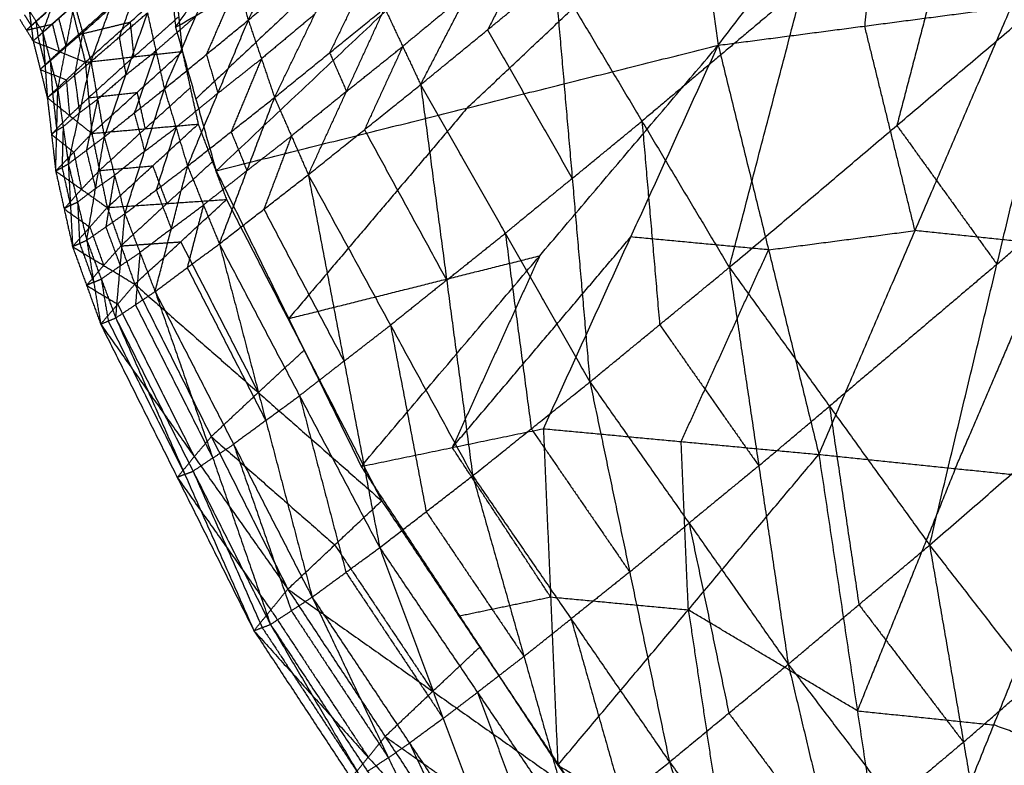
# Model space of a CAD drawing. Header units: millimetres. Extents: x -106 to 110, y -96 to 120.
# Tile 39 of 256: x -78.6 to -75.77, y -59.53 to -57.38. Entities that reach past the tile are written whole.
import ezdxf

# ---------------------------------------------------------------- set-up
doc = ezdxf.new("R2010")
doc.units = ezdxf.units.MM
doc.header["$MEASUREMENT"] = 0
doc.layers.add('Default', color=7, linetype='Continuous', true_color=0x000000)

msp = doc.modelspace()

# ---------------------------------------------------------------- linework, layer by layer
at = {"layer": 'Default'}
for points in [[(-76.5912, -57.4527, 11.2652), (-76.1213, -56.8363, 11.2572), (-75.6514, -56.22, 11.2493)], [(-76.5591, -58.0928, 13.8467), (-76.3464, -57.2809, 13.7747), (-76.1338, -56.4691, 13.7028)], [(-78.1553, -57.4009, 12.378), (-77.4367, -56.9855, 12.1181), (-76.718, -56.57, 11.8581)], [(-78.0384, -57.8143, 12.1204), (-77.3782, -57.1922, 11.9892), (-76.718, -56.57, 11.8581)], [(-76.718, -56.57, 11.8581), (-76.6546, -57.0114, 11.5616), (-76.5912, -57.4527, 11.2652)], [(-76.1213, -56.8363, 11.2572), (-76.1451, -57.1168, 11.1255), (-76.1689, -57.3973, 10.9937)], [(-75.8637, -56.8719, 13.7169), (-75.97, -57.2779, 13.7528), (-76.0763, -57.6838, 13.7888)], [(-78.1553, -57.4009, 12.378), (-77.9812, -57.1504, 12.4273), (-77.807, -56.8999, 12.4766)], [(-77.9457, -57.3803, 13.7656), (-77.8283, -57.1416, 13.8266), (-77.7109, -56.903, 13.8877)], [(-77.4367, -56.9855, 12.1181), (-77.7668, -57.2965, 12.1836), (-78.0969, -57.6076, 12.2492)], [(-78.1953, -57.0099, 12.6951), (-78.1753, -57.2054, 12.5366), (-78.1553, -57.4009, 12.378)], [(-77.3148, -57.6335, 11.6928), (-76.9847, -57.3224, 11.6272), (-76.6546, -57.0114, 11.5616)], [(-77.4489, -57.5662, 13.8125), (-77.3111, -57.2995, 13.8406), (-77.1732, -57.0329, 13.8687)], [(-77.9457, -57.3803, 13.7656), (-77.7917, -57.2521, 13.8105), (-77.6378, -57.1238, 13.8553)], [(-77.87, -57.6031, 13.7239), (-77.7539, -57.3634, 13.7896), (-77.6378, -57.1238, 13.8553)], [(-77.1181, -57.1414, 13.8655), (-77.187, -57.2748, 13.8514), (-77.2559, -57.4081, 13.8374)], [(-78.1876, -57.5786, 13.623), (-78.0969, -57.3691, 13.7204), (-78.0061, -57.1596, 13.8178)], [(-78.0061, -57.1596, 13.8178), (-77.9759, -57.2699, 13.7917), (-77.9457, -57.3803, 13.7656)], [(-78.3993, -57.4995, 13.5373), (-78.3443, -57.3464, 13.642), (-78.2892, -57.1932, 13.7467)], [(-77.5951, -57.2348, 13.8431), (-77.6531, -57.3546, 13.8103), (-77.7112, -57.4744, 13.7774)], [(-78.5382, -57.4154, 13.4303), (-78.5121, -57.3428, 13.5208), (-78.4861, -57.2702, 13.6113)], [(-78.4156, -57.5015, 12.8059), (-78.2861, -57.3859, 12.6515), (-78.1565, -57.2704, 12.497)], [(-78.1565, -57.2704, 12.497), (-78.1462, -57.3704, 12.4158), (-78.1359, -57.4705, 12.3345)], [(-77.9759, -57.2699, 13.7917), (-78.0213, -57.3747, 13.743), (-78.0667, -57.4794, 13.6943)], [(-77.4489, -57.5662, 13.8125), (-77.2559, -57.4081, 13.8374), (-77.0629, -57.25, 13.8622)], [(-77.0629, -57.25, 13.8622), (-77.012, -57.8364, 13.8121), (-76.961, -58.4228, 13.7619)], [(-77.0629, -57.25, 13.8622), (-76.811, -57.6714, 13.8544), (-76.5591, -58.0928, 13.8467)], [(-78.2628, -57.2762, 13.7214), (-78.2904, -57.3528, 13.6691), (-78.3179, -57.4293, 13.6167)], [(-77.3111, -57.2995, 13.8406), (-77.4059, -57.3777, 13.8312), (-77.5006, -57.456, 13.8217)], [(-76.3464, -57.2809, 13.7747), (-76.5787, -57.4762, 13.8146), (-76.811, -57.6714, 13.8544)], [(-76.5591, -58.0928, 13.8467), (-76.0763, -57.6838, 13.7888), (-75.5936, -57.2748, 13.7309)], [(-75.9819, -58.893, 13.8367), (-75.7878, -58.0839, 13.7838), (-75.5936, -57.2748, 13.7309)], [(-78.3057, -57.3067, 12.6983), (-78.3705, -57.3644, 12.7755), (-78.4353, -57.4222, 12.8527)], [(-78.5772, -57.352, 13.4424), (-78.5715, -57.3963, 13.3461), (-78.5658, -57.4405, 13.2498)], [(-78.5772, -57.352, 13.4424), (-78.5577, -57.3837, 13.4364), (-78.5382, -57.4154, 13.4303)], [(-78.5658, -57.4405, 13.2498), (-78.5104, -57.3918, 13.0746), (-78.455, -57.343, 12.8995)], [(-78.5121, -57.3428, 13.5208), (-78.5349, -57.3632, 13.4786), (-78.5577, -57.3837, 13.4364)], [(-78.5382, -57.4154, 13.4303), (-78.4925, -57.3745, 13.5154), (-78.4468, -57.3336, 13.6004)], [(-78.4947, -57.5803, 13.3562), (-78.4708, -57.457, 13.4783), (-78.4468, -57.3336, 13.6004)], [(-78.455, -57.343, 12.8995), (-78.4353, -57.4222, 12.8527), (-78.4156, -57.5015, 12.8059)], [(-78.4468, -57.3336, 13.6004), (-78.4231, -57.4166, 13.5689), (-78.3993, -57.4995, 13.5373)], [(-78.3443, -57.3464, 13.642), (-78.3837, -57.3815, 13.6055), (-78.4231, -57.4166, 13.5689)], [(-77.87, -57.6031, 13.7239), (-77.7112, -57.4744, 13.7774), (-77.5524, -57.3458, 13.831)], [(-77.7727, -57.8256, 13.6915), (-77.6626, -57.5857, 13.7613), (-77.5524, -57.3458, 13.831)], [(-77.5524, -57.3458, 13.831), (-77.5006, -57.456, 13.8217), (-77.4489, -57.5662, 13.8125)], [(-76.5912, -57.4527, 11.2652), (-76.1689, -57.3973, 10.9937), (-75.7466, -57.342, 10.7223)], [(-76.3011, -58.6317, 10.9053), (-76.0239, -57.9868, 10.8138), (-75.7466, -57.342, 10.7223)], [(-78.6046, -57.3778, 13.2627), (-78.5852, -57.4092, 13.2562), (-78.5658, -57.4405, 13.2498)], [(-78.5909, -57.3649, 13.3526), (-78.5812, -57.3806, 13.3493), (-78.5715, -57.3963, 13.3461)], [(-78.5298, -57.3604, 13.0811), (-78.5575, -57.3848, 13.1687), (-78.5852, -57.4092, 13.2562)], [(-78.5715, -57.3963, 13.3461), (-78.5646, -57.39, 13.3913), (-78.5577, -57.3837, 13.4364)], [(-78.5577, -57.3837, 13.4364), (-78.5548, -57.4058, 13.3882), (-78.552, -57.428, 13.3401)], [(-78.4925, -57.3745, 13.5154), (-78.4816, -57.4157, 13.4968), (-78.4708, -57.457, 13.4783)], [(-78.3993, -57.4995, 13.5373), (-78.3179, -57.4293, 13.6167), (-78.2365, -57.3592, 13.6962)], [(-78.3607, -57.7167, 13.4435), (-78.2986, -57.5379, 13.5698), (-78.2365, -57.3592, 13.6962)], [(-78.2758, -57.486, 12.5702), (-78.211, -57.4282, 12.493), (-78.1462, -57.3704, 12.4158)], [(-78.2365, -57.3592, 13.6962), (-78.212, -57.4689, 13.6596), (-78.1876, -57.5786, 13.623)], [(-78.0969, -57.3691, 13.7204), (-78.1545, -57.419, 13.69), (-78.212, -57.4689, 13.6596)], [(-78.1876, -57.5786, 13.623), (-78.0667, -57.4794, 13.6943), (-77.9457, -57.3803, 13.7656)], [(-78.1208, -57.8011, 13.5627), (-78.0332, -57.5907, 13.6642), (-77.9457, -57.3803, 13.7656)], [(-77.9457, -57.3803, 13.7656), (-77.9078, -57.4917, 13.7447), (-77.87, -57.6031, 13.7239)], [(-77.7539, -57.3634, 13.7896), (-77.8309, -57.4276, 13.7672), (-77.9078, -57.4917, 13.7447)], [(-78.5852, -57.4092, 13.2562), (-78.5478, -57.4005, 13.1654), (-78.5104, -57.3918, 13.0746)], [(-78.5715, -57.3963, 13.3461), (-78.5784, -57.4027, 13.3012), (-78.5852, -57.4092, 13.2562)], [(-78.5104, -57.3918, 13.0746), (-78.5005, -57.4314, 13.0512), (-78.4907, -57.471, 13.0278)], [(-78.4353, -57.4222, 12.8527), (-78.3607, -57.4041, 12.7521), (-78.2861, -57.3859, 12.6515)], [(-78.2861, -57.3859, 12.6515), (-78.2809, -57.4359, 12.6108), (-78.2758, -57.486, 12.5702)], [(-78.1553, -57.4009, 12.378), (-78.0969, -57.6076, 12.2492), (-78.0384, -57.8143, 12.1204)], [(-77.2559, -57.4081, 13.8374), (-77.1339, -57.6223, 13.8247), (-77.012, -57.8364, 13.8121)], [(-76.0239, -57.9868, 10.8138), (-76.0964, -57.6921, 10.9038), (-76.1689, -57.3973, 10.9937)], [(-78.5658, -57.4405, 13.2498), (-78.552, -57.428, 13.3401), (-78.5382, -57.4154, 13.4303)], [(-78.5658, -57.4405, 13.2498), (-78.5454, -57.5222, 13.2082), (-78.525, -57.6038, 13.1667)], [(-78.5658, -57.4405, 13.2498), (-78.4907, -57.471, 13.0278), (-78.4156, -57.5015, 12.8059)], [(-78.552, -57.428, 13.3401), (-78.5418, -57.4688, 13.3193), (-78.5316, -57.5096, 13.2985)], [(-78.5382, -57.4154, 13.4303), (-78.5316, -57.5096, 13.2985), (-78.525, -57.6038, 13.1667)], [(-78.5382, -57.4154, 13.4303), (-78.5164, -57.4979, 13.3932), (-78.4947, -57.5803, 13.3562)], [(-78.4907, -57.471, 13.0278), (-78.463, -57.4466, 12.9403), (-78.4353, -57.4222, 12.8527)], [(-78.4708, -57.457, 13.4783), (-78.4469, -57.4368, 13.5236), (-78.4231, -57.4166, 13.5689)], [(-78.4231, -57.4166, 13.5689), (-78.4351, -57.4782, 13.5078), (-78.447, -57.5399, 13.4467)], [(-78.3179, -57.4293, 13.6167), (-78.3082, -57.4836, 13.5933), (-78.2986, -57.5379, 13.5698)], [(-78.4708, -57.457, 13.4783), (-78.4936, -57.4774, 13.4358), (-78.5164, -57.4979, 13.3932)], [(-78.2986, -57.5379, 13.5698), (-78.2553, -57.5034, 13.6147), (-78.212, -57.4689, 13.6596)], [(-78.212, -57.4689, 13.6596), (-78.2431, -57.5582, 13.5964), (-78.2742, -57.6476, 13.5333)], [(-78.0384, -57.8143, 12.1204), (-77.3148, -57.6335, 11.6928), (-76.5912, -57.4527, 11.2652)], [(-77.6626, -57.5857, 13.7613), (-77.5816, -57.5208, 13.7915), (-77.5006, -57.456, 13.8217)], [(-77.6202, -58.6661, 11.7689), (-77.1057, -58.0594, 11.517), (-76.5912, -57.4527, 11.2652)], [(-77.5006, -57.456, 13.8217), (-77.5557, -57.5759, 13.7869), (-77.6108, -57.6959, 13.752)], [(-77.0951, -58.5575, 11.4231), (-76.8432, -58.0051, 11.3441), (-76.5912, -57.4527, 11.2652)], [(-76.5912, -57.4527, 11.2652), (-76.4461, -58.0422, 11.0853), (-76.3011, -58.6317, 10.9053)], [(-78.4907, -57.471, 13.0278), (-78.5181, -57.4966, 13.118), (-78.5454, -57.5222, 13.2082)], [(-78.5316, -57.5096, 13.2985), (-78.524, -57.5037, 13.3459), (-78.5164, -57.4979, 13.3932)], [(-78.5164, -57.4979, 13.3932), (-78.5131, -57.545, 13.3273), (-78.5099, -57.5921, 13.2614)], [(-78.4156, -57.5015, 12.8059), (-78.2758, -57.486, 12.5702), (-78.1359, -57.4705, 12.3345)], [(-78.2758, -57.486, 12.5702), (-78.341, -57.545, 12.6501), (-78.4062, -57.6041, 12.7299)], [(-78.3967, -57.7067, 12.654), (-78.2663, -57.5886, 12.4943), (-78.1359, -57.4705, 12.3345)], [(-78.1359, -57.4705, 12.3345), (-78.113, -57.5751, 12.2622), (-78.0901, -57.6798, 12.1899)], [(-78.0667, -57.4794, 13.6943), (-78.0499, -57.5351, 13.6792), (-78.0332, -57.5907, 13.6642)], [(-78.0332, -57.5907, 13.6642), (-77.9705, -57.5412, 13.7045), (-77.9078, -57.4917, 13.7447)], [(-77.9078, -57.4917, 13.7447), (-77.9516, -57.5969, 13.694), (-77.9954, -57.7021, 13.6433)], [(-77.7112, -57.4744, 13.7774), (-77.6869, -57.5301, 13.7693), (-77.6626, -57.5857, 13.7613)], [(-78.5316, -57.5096, 13.2985), (-78.5385, -57.5159, 13.2534), (-78.5454, -57.5222, 13.2082)], [(-78.5454, -57.5222, 13.2082), (-78.5079, -57.5374, 13.0973), (-78.4703, -57.5527, 12.9863)], [(-78.525, -57.6038, 13.1667), (-78.4703, -57.5527, 12.9863), (-78.4156, -57.5015, 12.8059)], [(-78.4947, -57.5803, 13.3562), (-78.447, -57.5399, 13.4467), (-78.3993, -57.4995, 13.5373)], [(-78.4644, -57.7947, 13.2432), (-78.4319, -57.6471, 13.3903), (-78.3993, -57.4995, 13.5373)], [(-78.4156, -57.5015, 12.8059), (-78.4062, -57.6041, 12.7299), (-78.3967, -57.7067, 12.654)], [(-78.3993, -57.4995, 13.5373), (-78.38, -57.6081, 13.4904), (-78.3607, -57.7167, 13.4435)], [(-78.4703, -57.5527, 12.9863), (-78.4656, -57.604, 12.9483), (-78.4609, -57.6553, 12.9103)], [(-78.447, -57.5399, 13.4467), (-78.4394, -57.5935, 13.4185), (-78.4319, -57.6471, 13.3903)], [(-78.2986, -57.5379, 13.5698), (-78.3393, -57.573, 13.5301), (-78.38, -57.6081, 13.4904)], [(-78.525, -57.6038, 13.1667), (-78.5099, -57.5921, 13.2614), (-78.4947, -57.5803, 13.3562)], [(-78.5008, -57.8151, 13.0373), (-78.4977, -57.6977, 13.1967), (-78.4947, -57.5803, 13.3562)], [(-78.4947, -57.5803, 13.3562), (-78.4795, -57.6875, 13.2997), (-78.4644, -57.7947, 13.2432)], [(-78.3607, -57.7167, 13.4435), (-78.2742, -57.6476, 13.5333), (-78.1876, -57.5786, 13.623)], [(-78.3015, -57.9381, 13.3646), (-78.2446, -57.7583, 13.4938), (-78.1876, -57.5786, 13.623)], [(-78.2434, -57.6932, 12.422), (-78.1782, -57.6342, 12.3421), (-78.113, -57.5751, 12.2622)], [(-78.1876, -57.5786, 13.623), (-78.1542, -57.6898, 13.5929), (-78.1208, -57.8011, 13.5627)], [(-77.7727, -57.8256, 13.6915), (-77.6108, -57.6959, 13.752), (-77.4489, -57.5662, 13.8125)], [(-77.4489, -57.5662, 13.8125), (-77.3739, -58.1296, 13.7062), (-77.2989, -58.6931, 13.5999)], [(-77.4489, -57.5662, 13.8125), (-77.2049, -57.9945, 13.7872), (-76.961, -58.4228, 13.7619)], [(-78.525, -57.6038, 13.1667), (-78.5129, -57.7095, 13.102), (-78.5008, -57.8151, 13.0373)], [(-78.525, -57.6038, 13.1667), (-78.4609, -57.6553, 12.9103), (-78.3967, -57.7067, 12.654)], [(-78.5099, -57.5921, 13.2614), (-78.5038, -57.6449, 13.2291), (-78.4977, -57.6977, 13.1967)], [(-78.4609, -57.6553, 12.9103), (-78.4335, -57.6297, 12.8201), (-78.4062, -57.6041, 12.7299)], [(-78.4319, -57.6471, 13.3903), (-78.4059, -57.6276, 13.4403), (-78.38, -57.6081, 13.4904)], [(-78.38, -57.6081, 13.4904), (-78.3963, -57.6819, 13.4169), (-78.4125, -57.7557, 13.3434)], [(-78.4062, -57.6041, 12.7299), (-78.3362, -57.5963, 12.6121), (-78.2663, -57.5886, 12.4943)], [(-78.2663, -57.5886, 12.4943), (-78.2549, -57.6409, 12.4581), (-78.2434, -57.6932, 12.422)], [(-78.0332, -57.5907, 13.6642), (-78.0937, -57.6403, 13.6285), (-78.1542, -57.6898, 13.5929)], [(-78.1208, -57.8011, 13.5627), (-77.9954, -57.7021, 13.6433), (-77.87, -57.6031, 13.7239)], [(-78.029, -58.0249, 13.5154), (-77.9495, -57.814, 13.6197), (-77.87, -57.6031, 13.7239)], [(-77.87, -57.6031, 13.7239), (-77.8214, -57.7143, 13.7077), (-77.7727, -57.8256, 13.6915)], [(-77.6626, -57.5857, 13.7613), (-77.742, -57.65, 13.7345), (-77.8214, -57.7143, 13.7077)], [(-77.3148, -57.6335, 11.6928), (-77.572, -57.9368, 11.8187), (-77.8293, -58.2402, 11.9446)], [(-78.4609, -57.6553, 12.9103), (-78.4869, -57.6824, 13.0061), (-78.5129, -57.7095, 13.102)], [(-78.4319, -57.6471, 13.3903), (-78.4557, -57.6673, 13.345), (-78.4795, -57.6875, 13.2997)], [(-78.2742, -57.6476, 13.5333), (-78.2594, -57.703, 13.5135), (-78.2446, -57.7583, 13.4938)], [(-75.7878, -58.0839, 13.7838), (-75.5429, -57.8716, 13.7614), (-75.298, -57.6594, 13.739)], [(-78.4977, -57.6977, 13.1967), (-78.4886, -57.6926, 13.2482), (-78.4795, -57.6875, 13.2997)], [(-78.4795, -57.6875, 13.2997), (-78.481, -57.7462, 13.22), (-78.4826, -57.8049, 13.1403)], [(-78.3967, -57.7067, 12.654), (-78.2434, -57.6932, 12.422), (-78.0901, -57.6798, 12.1899)], [(-78.2434, -57.6932, 12.422), (-78.309, -57.7534, 12.5045), (-78.3746, -57.8135, 12.5871)], [(-78.3524, -57.9203, 12.5202), (-78.2213, -57.8001, 12.3551), (-78.0901, -57.6798, 12.1899)], [(-78.2446, -57.7583, 13.4938), (-78.1994, -57.7241, 13.5433), (-78.1542, -57.6898, 13.5929)], [(-78.1542, -57.6898, 13.5929), (-78.1827, -57.7797, 13.5283), (-78.2111, -57.8696, 13.4637)], [(-78.0901, -57.6798, 12.1899), (-78.0493, -57.7884, 12.1327), (-78.0085, -57.897, 12.0754)], [(-77.6108, -57.6959, 13.752), (-77.4923, -57.9128, 13.7291), (-77.3739, -58.1296, 13.7062)], [(-77.012, -57.8364, 13.8121), (-76.9115, -57.7539, 13.8332), (-76.811, -57.6714, 13.8544)], [(-76.811, -57.6714, 13.8544), (-76.7855, -57.9646, 13.8294), (-76.76, -58.2578, 13.8043)], [(-76.0763, -57.6838, 13.7888), (-75.932, -57.8838, 13.7863), (-75.7878, -58.0839, 13.7838)], [(-78.4977, -57.6977, 13.1967), (-78.5053, -57.7036, 13.1493), (-78.5129, -57.7095, 13.102)], [(-78.5129, -57.7095, 13.102), (-78.4808, -57.7352, 12.9738), (-78.4487, -57.7609, 12.8456)], [(-78.5008, -57.8151, 13.0373), (-78.4487, -57.7609, 12.8456), (-78.3967, -57.7067, 12.654)], [(-78.4644, -57.7947, 13.2432), (-78.4125, -57.7557, 13.3434), (-78.3607, -57.7167, 13.4435)], [(-78.4113, -58.0145, 13.1468), (-78.386, -57.8656, 13.2952), (-78.3607, -57.7167, 13.4435)], [(-78.3967, -57.7067, 12.654), (-78.3746, -57.8135, 12.5871), (-78.3524, -57.9203, 12.5202)], [(-78.3607, -57.7167, 13.4435), (-78.3311, -57.8274, 13.404), (-78.3015, -57.9381, 13.3646)], [(-77.9954, -57.7021, 13.6433), (-77.9724, -57.758, 13.6315), (-77.9495, -57.814, 13.6197)], [(-77.9495, -57.814, 13.6197), (-77.8854, -57.7641, 13.6637), (-77.8214, -57.7143, 13.7077)], [(-77.8214, -57.7143, 13.7077), (-77.8611, -57.8198, 13.6556), (-77.9009, -57.9252, 13.6035)], [(-78.4487, -57.7609, 12.8456), (-78.4377, -57.8143, 12.8122), (-78.4266, -57.8677, 12.7787)], [(-78.4125, -57.7557, 13.3434), (-78.3993, -57.8106, 13.3193), (-78.386, -57.8656, 13.2952)], [(-78.2446, -57.7583, 13.4938), (-78.2878, -57.7929, 13.4489), (-78.3311, -57.8274, 13.404)], [(-78.5008, -57.8151, 13.0373), (-78.4826, -57.8049, 13.1403), (-78.4644, -57.7947, 13.2432)], [(-78.4826, -57.8049, 13.1403), (-78.4705, -57.8594, 13.1123), (-78.4584, -57.9138, 13.0844)], [(-78.4644, -57.7947, 13.2432), (-78.4584, -57.9138, 13.0844), (-78.4523, -58.0329, 12.9255)], [(-78.4644, -57.7947, 13.2432), (-78.4378, -57.9046, 13.195), (-78.4113, -58.0145, 13.1468)], [(-78.3746, -57.8135, 12.5871), (-78.2979, -57.8068, 12.4711), (-78.2213, -57.8001, 12.3551)], [(-78.3015, -57.9381, 13.3646), (-78.2111, -57.8696, 13.4637), (-78.1208, -57.8011, 13.5627)], [(-78.2213, -57.8001, 12.3551), (-78.2009, -57.8544, 12.3264), (-78.1804, -57.9087, 12.2978)], [(-78.2143, -58.1624, 13.3023), (-78.1675, -57.9817, 13.4325), (-78.1208, -57.8011, 13.5627)], [(-78.1804, -57.9087, 12.2978), (-78.1149, -57.8485, 12.2152), (-78.0493, -57.7884, 12.1327)], [(-78.1208, -57.8011, 13.5627), (-78.0749, -57.913, 13.5391), (-78.029, -58.0249, 13.5154)], [(-78.5008, -57.8151, 13.0373), (-78.4766, -57.924, 12.9814), (-78.4523, -58.0329, 12.9255)], [(-78.5008, -57.8151, 13.0373), (-78.4266, -57.8677, 12.7787), (-78.3524, -57.9203, 12.5202)], [(-78.4266, -57.8677, 12.7787), (-78.4006, -57.8406, 12.6829), (-78.3746, -57.8135, 12.5871)], [(-78.386, -57.8656, 13.2952), (-78.3586, -57.8465, 13.3496), (-78.3311, -57.8274, 13.404)], [(-78.3311, -57.8274, 13.404), (-78.3438, -57.9018, 13.3299), (-78.3564, -57.9763, 13.2557)], [(-77.9495, -57.814, 13.6197), (-78.0122, -57.8635, 13.5794), (-78.0749, -57.913, 13.5391)], [(-78.0384, -57.8143, 12.1204), (-77.8293, -58.2402, 11.9446), (-77.6202, -58.6661, 11.7689)], [(-78.029, -58.0249, 13.5154), (-77.9009, -57.9252, 13.6035), (-77.7727, -57.8256, 13.6915)], [(-77.7727, -57.8256, 13.6915), (-77.6698, -58.3629, 13.5357), (-77.567, -58.9002, 13.3798)], [(-77.7727, -57.8256, 13.6915), (-77.5358, -58.2593, 13.6457), (-77.2989, -58.6931, 13.5999)], [(-77.012, -57.8364, 13.8121), (-77.1084, -57.9155, 13.7996), (-77.2049, -57.9945, 13.7872)], [(-78.4266, -57.8677, 12.7787), (-78.4516, -57.8959, 12.8801), (-78.4766, -57.924, 12.9814)], [(-78.386, -57.8656, 13.2952), (-78.4119, -57.8851, 13.2451), (-78.4378, -57.9046, 13.195)], [(-78.2111, -57.8696, 13.4637), (-78.1893, -57.9257, 13.4481), (-78.1675, -57.9817, 13.4325)], [(-78.4584, -57.9138, 13.0844), (-78.4675, -57.9189, 13.0329), (-78.4766, -57.924, 12.9814)], [(-78.4766, -57.924, 12.9814), (-78.4395, -57.9503, 12.8521), (-78.4024, -57.9766, 12.7228)], [(-78.4584, -57.9138, 13.0844), (-78.4481, -57.9092, 13.1397), (-78.4378, -57.9046, 13.195)], [(-78.4523, -58.0329, 12.9255), (-78.4024, -57.9766, 12.7228), (-78.3524, -57.9203, 12.5202)], [(-78.4378, -57.9046, 13.195), (-78.4348, -57.9642, 13.1156), (-78.4318, -58.0237, 13.0361)], [(-78.3524, -57.9203, 12.5202), (-78.1804, -57.9087, 12.2978), (-78.0085, -57.897, 12.0754)], [(-78.3524, -57.9203, 12.5202), (-78.3126, -58.0308, 12.4672), (-78.2728, -58.1412, 12.4141)], [(-78.1804, -57.9087, 12.2978), (-78.2465, -57.9697, 12.3825), (-78.3126, -58.0308, 12.4672)], [(-78.2728, -58.1412, 12.4141), (-78.1406, -58.0191, 12.2448), (-78.0085, -57.897, 12.0754)], [(-78.1675, -57.9817, 13.4325), (-78.1212, -57.9473, 13.4858), (-78.0749, -57.913, 13.5391)], [(-78.0749, -57.913, 13.5391), (-78.0983, -58.0033, 13.474), (-78.1217, -58.0936, 13.4089)], [(-78.0085, -57.897, 12.0754), (-77.7848, -58.3311, 11.9068), (-77.5611, -58.7652, 11.7382)], [(-78.4113, -58.0145, 13.1468), (-78.3564, -57.9763, 13.2557), (-78.3015, -57.9381, 13.3646)], [(-78.3277, -58.2385, 13.0706), (-78.3146, -58.0883, 13.2176), (-78.3015, -57.9381, 13.3646)], [(-78.3015, -57.9381, 13.3646), (-78.2579, -58.0502, 13.3335), (-78.2143, -58.1624, 13.3023)], [(-77.9009, -57.9252, 13.6035), (-77.7854, -58.1441, 13.5696), (-77.6698, -58.3629, 13.5357)], [(-78.4024, -57.9766, 12.7228), (-78.3825, -58.0319, 12.6963), (-78.3626, -58.0871, 12.6698)], [(-78.3564, -57.9763, 13.2557), (-78.3355, -58.0323, 13.2366), (-78.3146, -58.0883, 13.2176)], [(-78.1675, -57.9817, 13.4325), (-78.2127, -58.016, 13.383), (-78.2579, -58.0502, 13.3335)], [(-77.3739, -58.1296, 13.7062), (-77.2894, -58.0621, 13.7467), (-77.2049, -57.9945, 13.7872)], [(-77.3577, -58.6118, 11.596), (-77.1004, -58.3084, 11.4701), (-76.8432, -58.0051, 11.3441)], [(-77.2049, -57.9945, 13.7872), (-77.1674, -58.2762, 13.734), (-77.1299, -58.558, 13.6809)], [(-76.4461, -58.0422, 11.0853), (-76.6447, -58.0236, 11.2147), (-76.8432, -58.0051, 11.3441)], [(-76.4461, -58.0422, 11.0853), (-76.235, -58.0145, 10.9495), (-76.0239, -57.9868, 10.8138)], [(-75.6305, -58.0275, 10.5547), (-75.8272, -58.0072, 10.6843), (-76.0239, -57.9868, 10.8138)], [(-78.4523, -58.0329, 12.9255), (-78.4318, -58.0237, 13.0361), (-78.4113, -58.0145, 13.1468)], [(-78.4523, -58.0329, 12.9255), (-78.4118, -58.1446, 12.8812), (-78.3712, -58.2563, 12.8369)], [(-78.4523, -58.0329, 12.9255), (-78.3626, -58.0871, 12.6698), (-78.2728, -58.1412, 12.4141)], [(-78.4318, -58.0237, 13.0361), (-78.4115, -58.0796, 13.014), (-78.3913, -58.1354, 12.9919)], [(-78.4113, -58.0145, 13.1468), (-78.3913, -58.1354, 12.9919), (-78.3712, -58.2563, 12.8369)], [(-78.4113, -58.0145, 13.1468), (-78.3695, -58.1265, 13.1087), (-78.3277, -58.2385, 13.0706)], [(-78.3626, -58.0871, 12.6698), (-78.3376, -58.0589, 12.5685), (-78.3126, -58.0308, 12.4672)], [(-78.3126, -58.0308, 12.4672), (-78.2266, -58.0249, 12.356), (-78.1406, -58.0191, 12.2448)], [(-78.2143, -58.1624, 13.3023), (-78.1217, -58.0936, 13.4089), (-78.029, -58.0249, 13.5154)], [(-78.1406, -58.0191, 12.2448), (-78.0288, -58.2361, 12.1605), (-77.9169, -58.4532, 12.0762)], [(-78.029, -58.0249, 13.5154), (-77.8953, -58.5338, 13.319), (-77.7617, -59.0428, 13.1226)], [(-78.029, -58.0249, 13.5154), (-77.798, -58.4625, 13.4476), (-77.567, -58.9002, 13.3798)], [(-75.9078, -58.6724, 10.6463), (-75.7692, -58.35, 10.6005), (-75.6305, -58.0275, 10.5547)], [(-78.3146, -58.0883, 13.2176), (-78.2863, -58.0693, 13.2755), (-78.2579, -58.0502, 13.3335)], [(-78.2579, -58.0502, 13.3335), (-78.2645, -58.1253, 13.26), (-78.271, -58.2005, 13.1865)], [(-77.8293, -58.2402, 11.9446), (-77.4675, -58.1498, 11.7308), (-77.1057, -58.0594, 11.517)], [(-77.1057, -58.0594, 11.517), (-77.2317, -58.3356, 11.5565), (-77.3577, -58.6118, 11.596)], [(-76.6981, -58.5946, 11.1642), (-76.5721, -58.3184, 11.1247), (-76.4461, -58.0422, 11.0853)], [(-75.9819, -58.893, 13.8367), (-75.4922, -58.4684, 13.7919), (-75.0025, -58.0439, 13.7471)], [(-78.3626, -58.0871, 12.6698), (-78.3872, -58.1158, 12.7755), (-78.4118, -58.1446, 12.8812)], [(-78.3146, -58.0883, 13.2176), (-78.3421, -58.1074, 13.1631), (-78.3695, -58.1265, 13.1087)], [(-78.1217, -58.0936, 13.4089), (-78.0085, -58.3137, 13.364), (-77.8953, -58.5338, 13.319)], [(-76.961, -58.4228, 13.7619), (-76.76, -58.2578, 13.8043), (-76.5591, -58.0928, 13.8467)], [(-76.5591, -58.0928, 13.8467), (-76.4742, -58.6645, 13.7888), (-76.3894, -59.2362, 13.731)], [(-76.5591, -58.0928, 13.8467), (-76.2705, -58.4929, 13.8417), (-75.9819, -58.893, 13.8367)], [(-75.7878, -58.0839, 13.7838), (-76.0291, -58.2884, 13.8127), (-76.2705, -58.4929, 13.8417)], [(-78.3913, -58.1354, 12.9919), (-78.4015, -58.14, 12.9365), (-78.4118, -58.1446, 12.8812)], [(-78.4118, -58.1446, 12.8812), (-78.3669, -58.1717, 12.7534), (-78.322, -58.1987, 12.6255)], [(-78.3913, -58.1354, 12.9919), (-78.3804, -58.131, 13.0503), (-78.3695, -58.1265, 13.1087)], [(-78.3712, -58.2563, 12.8369), (-78.322, -58.1987, 12.6255), (-78.2728, -58.1412, 12.4141)], [(-78.3695, -58.1265, 13.1087), (-78.3595, -58.187, 13.0312), (-78.3494, -58.2474, 12.9537)], [(-78.2728, -58.1412, 12.4141), (-78.0523, -58.5804, 12.259), (-77.8318, -59.0197, 12.1038)], [(-78.2728, -58.1412, 12.4141), (-77.9169, -58.4532, 12.0762), (-77.5611, -58.7652, 11.7382)], [(-77.3739, -58.1296, 13.7062), (-77.4548, -58.1945, 13.676), (-77.5358, -58.2593, 13.6457)], [(-78.3277, -58.2385, 13.0706), (-78.271, -58.2005, 13.1865), (-78.2143, -58.1624, 13.3023)], [(-78.2143, -58.1624, 13.3023), (-78.0481, -58.642, 13.0758), (-77.8818, -59.1216, 12.8493)], [(-78.2143, -58.1624, 13.3023), (-77.988, -58.6026, 13.2125), (-77.7617, -59.0428, 13.1226)], [(-78.322, -58.1987, 12.6255), (-78.2117, -58.4184, 12.548), (-78.1015, -58.638, 12.4704)], [(-78.271, -58.2005, 13.1865), (-78.1596, -58.4212, 13.1311), (-78.0481, -58.642, 13.0758)], [(-78.3712, -58.2563, 12.8369), (-78.3494, -58.2474, 12.9537), (-78.3277, -58.2385, 13.0706)], [(-78.3712, -58.2563, 12.8369), (-78.1503, -58.698, 12.708), (-77.9294, -59.1396, 12.5791)], [(-78.3712, -58.2563, 12.8369), (-78.1015, -58.638, 12.4704), (-77.8318, -59.0197, 12.1038)], [(-78.3494, -58.2474, 12.9537), (-78.239, -58.4683, 12.8893), (-78.1286, -58.6891, 12.8248)], [(-78.3277, -58.2385, 13.0706), (-78.1286, -58.6891, 12.8248), (-77.9294, -59.1396, 12.5791)], [(-78.3277, -58.2385, 13.0706), (-78.1048, -58.6801, 12.9599), (-77.8818, -59.1216, 12.8493)], [(-77.6698, -58.3629, 13.5357), (-77.6028, -58.3111, 13.5907), (-77.5358, -58.2593, 13.6457)], [(-77.5358, -58.2593, 13.6457), (-77.4843, -58.528, 13.5678), (-77.4329, -58.7967, 13.4899)], [(-76.76, -58.2578, 13.8043), (-76.6171, -58.4612, 13.7965), (-76.4742, -58.6645, 13.7888)], [(-77.9169, -58.4532, 12.0762), (-77.8508, -58.3921, 11.9915), (-77.7848, -58.3311, 11.9068)], [(-77.6698, -58.3629, 13.5357), (-77.7339, -58.4127, 13.4917), (-77.798, -58.4625, 13.4476)], [(-77.2989, -58.6931, 13.5999), (-77.1299, -58.558, 13.6809), (-76.961, -58.4228, 13.7619)], [(-76.961, -58.4228, 13.7619), (-76.8464, -58.9704, 13.6533), (-76.7317, -59.5179, 13.5446)], [(-76.961, -58.4228, 13.7619), (-76.6752, -58.8295, 13.7464), (-76.3894, -59.2362, 13.731)], [(-77.9169, -58.4532, 12.0762), (-77.9846, -58.5168, 12.1676), (-78.0523, -58.5804, 12.259)], [(-77.8953, -58.5338, 13.319), (-77.8467, -58.4982, 13.3833), (-77.798, -58.4625, 13.4476)], [(-77.798, -58.4625, 13.4476), (-77.7311, -58.717, 13.3494), (-77.6643, -58.9715, 13.2512)], [(-76.4742, -58.6645, 13.7888), (-76.3724, -58.5787, 13.8153), (-76.2705, -58.4929, 13.8417)], [(-76.2705, -58.4929, 13.8417), (-76.2281, -58.7787, 13.8128), (-76.1857, -59.0646, 13.7839)], [(-77.8953, -58.5338, 13.319), (-77.9417, -58.5682, 13.2657), (-77.988, -58.6026, 13.2125)], [(-77.6202, -58.6661, 11.7689), (-77.3577, -58.6118, 11.596), (-77.0951, -58.5575, 11.4231)], [(-77.1299, -58.558, 13.6809), (-76.9881, -58.7642, 13.6671), (-76.8464, -58.9704, 13.6533)], [(-77.0951, -58.5575, 11.4231), (-77.0744, -59.0424, 11.4875), (-77.0536, -59.5273, 11.5519)], [(-77.0951, -58.5575, 11.4231), (-76.6981, -58.5946, 11.1642), (-76.3011, -58.6317, 10.9053)], [(-78.1015, -58.638, 12.4704), (-78.0769, -58.6092, 12.3647), (-78.0523, -58.5804, 12.259)], [(-78.0523, -58.5804, 12.259), (-77.8744, -58.7364, 12.09), (-77.6964, -58.8924, 11.921)], [(-78.0481, -58.642, 13.0758), (-78.018, -58.6223, 13.1441), (-77.988, -58.6026, 13.2125)], [(-77.988, -58.6026, 13.2125), (-77.9049, -58.8424, 13.0992), (-77.8217, -59.0822, 12.9859)], [(-76.6773, -59.0795, 11.2286), (-76.6877, -58.837, 11.1964), (-76.6981, -58.5946, 11.1642)], [(-77.0744, -59.0424, 11.4875), (-77.216, -58.8271, 11.5417), (-77.3577, -58.6118, 11.596)], [(-77.0536, -59.5273, 11.5519), (-76.6773, -59.0795, 11.2286), (-76.3011, -58.6317, 10.9053)], [(-76.3011, -58.6317, 10.9053), (-76.1902, -59.3704, 10.9684), (-76.0793, -60.1091, 11.0314)], [(-76.3011, -58.6317, 10.9053), (-75.9078, -58.6724, 10.6463), (-75.5144, -58.7131, 10.3872)], [(-78.1015, -58.638, 12.4704), (-78.1259, -58.668, 12.5892), (-78.1503, -58.698, 12.708)], [(-78.0481, -58.642, 13.0758), (-78.0764, -58.661, 13.0179), (-78.1048, -58.6801, 12.9599)], [(-78.1286, -58.6891, 12.8248), (-78.1394, -58.6935, 12.7664), (-78.1503, -58.698, 12.708)], [(-78.1286, -58.6891, 12.8248), (-78.1167, -58.6846, 12.8924), (-78.1048, -58.6801, 12.9599)], [(-78.1048, -58.6801, 12.9599), (-78.0052, -58.9053, 12.8371), (-77.9056, -59.1306, 12.7142)], [(-77.6202, -58.6661, 11.7689), (-77.3369, -59.0967, 11.6604), (-77.0536, -59.5273, 11.5519)], [(-76.4742, -58.6645, 13.7888), (-76.5747, -58.747, 13.7676), (-76.6752, -58.8295, 13.7464)], [(-75.9078, -58.6724, 10.6463), (-76.049, -59.0214, 10.8073), (-76.1902, -59.3704, 10.9684)], [(-78.1503, -58.698, 12.708), (-78.0154, -58.8888, 12.5248), (-77.8806, -59.0797, 12.3415)], [(-77.567, -58.9002, 13.3798), (-77.4329, -58.7967, 13.4899), (-77.2989, -58.6931, 13.5999)], [(-77.2989, -58.6931, 13.5999), (-77.1511, -59.2137, 13.4491), (-77.0033, -59.7344, 13.2983)], [(-77.2989, -58.6931, 13.5999), (-77.0153, -59.1055, 13.5723), (-76.7317, -59.5179, 13.5446)], [(-76.0793, -60.1091, 11.0314), (-75.7969, -59.4111, 10.7093), (-75.5144, -58.7131, 10.3872)], [(-77.8318, -59.0197, 12.1038), (-77.6964, -58.8924, 11.921), (-77.5611, -58.7652, 11.7382)], [(-77.5611, -58.7652, 11.7382), (-77.2786, -59.187, 11.6363), (-76.9961, -59.6089, 11.5344)], [(-77.4329, -58.7967, 13.4899), (-77.292, -59.0052, 13.4695), (-77.1511, -59.2137, 13.4491)], [(-76.8464, -58.9704, 13.6533), (-76.7608, -58.8999, 13.6998), (-76.6752, -58.8295, 13.7464)], [(-76.6752, -58.8295, 13.7464), (-76.6179, -59.1033, 13.6921), (-76.5606, -59.377, 13.6378)], [(-77.7617, -59.0428, 13.1226), (-77.6643, -58.9715, 13.2512), (-77.567, -58.9002, 13.3798)], [(-77.6964, -58.8924, 11.921), (-77.5552, -59.1034, 11.8701), (-77.414, -59.3143, 11.8191)], [(-77.567, -58.9002, 13.3798), (-77.3837, -59.3922, 13.1972), (-77.2003, -59.8843, 13.0146)], [(-77.567, -58.9002, 13.3798), (-77.2851, -59.3173, 13.3391), (-77.0033, -59.7344, 13.2983)], [(-76.3894, -59.2362, 13.731), (-76.1857, -59.0646, 13.7839), (-75.9819, -58.893, 13.8367)], [(-75.9819, -58.893, 13.8367), (-75.8842, -59.4608, 13.7703), (-75.7865, -60.0287, 13.7039)], [(-75.9819, -58.893, 13.8367), (-75.6791, -59.2828, 13.8315), (-75.3762, -59.6727, 13.8262)], [(-77.6643, -58.9715, 13.2512), (-77.524, -59.1819, 13.2242), (-77.3837, -59.3922, 13.1972)], [(-76.8464, -58.9704, 13.6533), (-76.9308, -59.0379, 13.6128), (-77.0153, -59.1055, 13.5723)], [(-77.9294, -59.1396, 12.5791), (-77.8806, -59.0797, 12.3415), (-77.8318, -59.0197, 12.1038)], [(-77.8318, -59.0197, 12.1038), (-77.5513, -59.4445, 12.0104), (-77.2707, -59.8693, 11.9171)], [(-77.8318, -59.0197, 12.1038), (-77.414, -59.3143, 11.8191), (-76.9961, -59.6089, 11.5344)], [(-77.8818, -59.1216, 12.8493), (-77.8217, -59.0822, 12.9859), (-77.7617, -59.0428, 13.1226)], [(-77.7617, -59.0428, 13.1226), (-77.5418, -59.5055, 12.9195), (-77.3219, -59.9682, 12.7164)], [(-77.7617, -59.0428, 13.1226), (-77.481, -59.4635, 13.0686), (-77.2003, -59.8843, 13.0146)], [(-77.3369, -59.0967, 11.6604), (-77.2056, -59.0695, 11.5739), (-77.0744, -59.0424, 11.4875)], [(-77.0744, -59.0424, 11.4875), (-76.8759, -59.0609, 11.358), (-76.6773, -59.0795, 11.2286)], [(-77.8806, -59.0797, 12.3415), (-77.7403, -59.2921, 12.2948), (-77.6001, -59.5045, 12.2481)], [(-77.8217, -59.0822, 12.9859), (-77.6818, -59.2938, 12.9527), (-77.5418, -59.5055, 12.9195)], [(-76.6773, -59.0795, 11.2286), (-76.6219, -59.4488, 11.2601), (-76.5664, -59.8182, 11.2916)], [(-76.1902, -59.3704, 10.9684), (-76.4338, -59.2249, 11.0985), (-76.6773, -59.0795, 11.2286)], [(-76.1857, -59.0646, 13.7839), (-76.0349, -59.2627, 13.7771), (-75.8842, -59.4608, 13.7703)], [(-77.1511, -59.2137, 13.4491), (-77.0832, -59.1596, 13.5107), (-77.0153, -59.1055, 13.5723)], [(-77.0153, -59.1055, 13.5723), (-76.9414, -59.3658, 13.4969), (-76.8675, -59.6261, 13.4215)], [(-77.9294, -59.1396, 12.5791), (-77.9056, -59.1306, 12.7142), (-77.8818, -59.1216, 12.8493)], [(-77.9294, -59.1396, 12.5791), (-77.6496, -59.5644, 12.5017), (-77.3699, -59.9892, 12.4243)], [(-77.9294, -59.1396, 12.5791), (-77.6001, -59.5045, 12.2481), (-77.2707, -59.8693, 11.9171)], [(-77.9056, -59.1306, 12.7142), (-77.7657, -59.343, 12.6755), (-77.6259, -59.5554, 12.6368)], [(-77.8818, -59.1216, 12.8493), (-77.6259, -59.5554, 12.6368), (-77.3699, -59.9892, 12.4243)], [(-77.8818, -59.1216, 12.8493), (-77.6019, -59.5449, 12.7829), (-77.3219, -59.9682, 12.7164)], [(-77.414, -59.3143, 11.8191), (-77.3463, -59.2507, 11.7277), (-77.2786, -59.187, 11.6363)], [(-77.1511, -59.2137, 13.4491), (-77.2181, -59.2655, 13.3941), (-77.2851, -59.3173, 13.3391)], [(-76.7317, -59.5179, 13.5446), (-76.5606, -59.377, 13.6378), (-76.3894, -59.2362, 13.731)], [(-76.3894, -59.2362, 13.731), (-76.2602, -59.779, 13.6146), (-76.1311, -60.3217, 13.4982)], [(-76.3894, -59.2362, 13.731), (-76.0879, -59.6325, 13.7174), (-75.7865, -60.0287, 13.7039)], [(-75.8842, -59.4608, 13.7703), (-75.7817, -59.3718, 13.8009), (-75.6791, -59.2828, 13.8315)], [(-77.414, -59.3143, 11.8191), (-77.4826, -59.3794, 11.9148), (-77.5513, -59.4445, 12.0104)], [(-77.3837, -59.3922, 13.1972), (-77.3344, -59.3548, 13.2682), (-77.2851, -59.3173, 13.3391)], [(-77.2851, -59.3173, 13.3391), (-77.1935, -59.5633, 13.2478), (-77.1018, -59.8093, 13.1565)], [(-76.1902, -59.3704, 10.9684), (-75.9935, -59.3907, 10.8388), (-75.7969, -59.4111, 10.7093)], [(-77.3837, -59.3922, 13.1972), (-77.4323, -59.4279, 13.1329), (-77.481, -59.4635, 13.0686)], [(-76.5606, -59.377, 13.6378), (-76.4104, -59.578, 13.6262), (-76.2602, -59.779, 13.6146)], [(-75.4376, -59.5431, 10.4906), (-75.6172, -59.4771, 10.5999), (-75.7969, -59.4111, 10.7093)], [(-77.6001, -59.5045, 12.2481), (-77.5757, -59.4745, 12.1293), (-77.5513, -59.4445, 12.0104)], [(-77.5513, -59.4445, 12.0104), (-77.3424, -59.5918, 11.8681), (-77.1334, -59.7391, 11.7258)], [(-77.5418, -59.5055, 12.9195), (-77.5114, -59.4845, 12.9941), (-77.481, -59.4635, 13.0686)], [(-77.481, -59.4635, 13.0686), (-77.3711, -59.6949, 12.9671), (-77.2611, -59.9262, 12.8655)], [(-75.8842, -59.4608, 13.7703), (-75.9861, -59.5466, 13.7439), (-76.0879, -59.6325, 13.7174)], [(-77.6001, -59.5045, 12.2481), (-77.6249, -59.5344, 12.3749), (-77.6496, -59.5644, 12.5017)], [(-77.5418, -59.5055, 12.9195), (-77.5718, -59.5252, 12.8512), (-77.6019, -59.5449, 12.7829)], [(-77.0536, -59.5273, 11.5519), (-76.7469, -59.9506, 11.4678), (-76.4402, -60.3738, 11.3837)], [(-77.0536, -59.5273, 11.5519), (-76.5664, -59.8182, 11.2916), (-76.0793, -60.1091, 11.0314)], [(-77.0033, -59.7344, 13.2983), (-76.8675, -59.6261, 13.4215), (-76.7317, -59.5179, 13.5446)], [(-76.7317, -59.5179, 13.5446), (-76.568, -60.0329, 13.3879), (-76.4042, -60.548, 13.2312)], [(-76.7317, -59.5179, 13.5446), (-76.4314, -59.9198, 13.5214), (-76.1311, -60.3217, 13.4982)]]:
    msp.add_open_spline(points, degree=2, dxfattribs=at)

doc.saveas('drawing.dxf')
